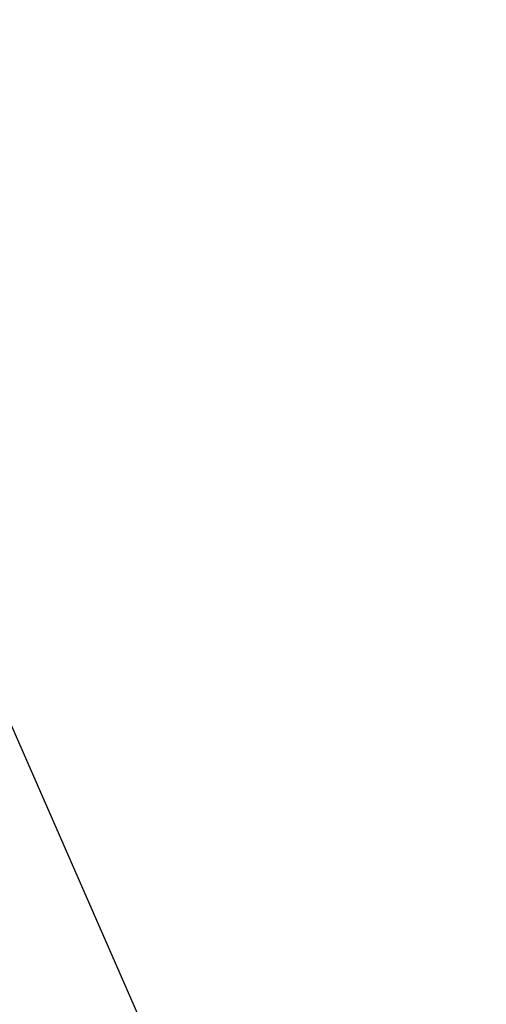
# Model space of a CAD drawing. Header units: millimetres. Extents: x 0 to 84100, y 0 to 59400.
# Tile 68 of 113: x 30274 to 30298, y 44650 to 44701. Entities that reach past the tile are written whole.
import ezdxf

# ---------------------------------------------------------------- set-up
doc = ezdxf.new("R2010")
doc.units = ezdxf.units.MM

# ---------------------------------------------------------------- blocks, each defined once
blk = doc.blocks.new('DV-ANGLE P2')
at = {"linetype": 'Continuous'}
for p, q in [((15, 15.25), (15, 14.25)), ((18.5, 6.75), (18.5, 15.25)), ((11.5, 10.75), (11.5, 9.75)), ((9.75, 8), (0, 8)), ((81.25, 5), (20.25, 5)), ((0.28, -8.48), (1.44, -10.5)), ((2.31, -11), (81.25, -11))]:
    blk.add_line(p, q, dxfattribs=at)
for centre in [(0, 0), (40, -3), (53.75, -3), (67.5, -3), (81.25, -3)]:
    blk.add_circle(centre, 5, dxfattribs=at)
for centre, radius, start, end in [((16.75, 15.25), 1.75, 0, 180), ((13.25, 14.25), 1.75, 270, 0), ((13.25, 10.75), 1.75, 90, 180), ((9.75, 9.75), 1.75, 270, 0), ((0, 0), 8, 90, 266.251), ((20.25, 6.75), 1.75, 180, 270), ((81.25, -3), 8, 270, 90), ((-0.59, -8.98), 1, 30, 86.251), ((2.31, -10), 1, 210, 270)]:
    blk.add_arc(centre, radius, start, end, dxfattribs=at)
blk = doc.blocks.new('DV-DOSC-SIDE')
blk.add_line((435, -18.5), (435, -181.5))

msp = doc.modelspace()

# ---------------------------------------------------------------- linework, layer by layer
at = {"color": 7}
msp.add_line((30265.672, 44682.65), (30298.365, 44607.995), dxfattribs=at)

# ---------------------------------------------------------------- block references
at = {"color": 7, "xscale": 0.5, "yscale": 0.5, "zscale": 0.5}
for name, p, rotation in [('DV-ANGLE P2', (30254.588, 44694.499), 291.9236698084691), ('DV-DOSC-SIDE', (30062.728, 44603.875), 23.64961445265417)]:
    msp.add_blockref(name, p, dxfattribs=dict(at, rotation=rotation))

doc.saveas('drawing.dxf')
